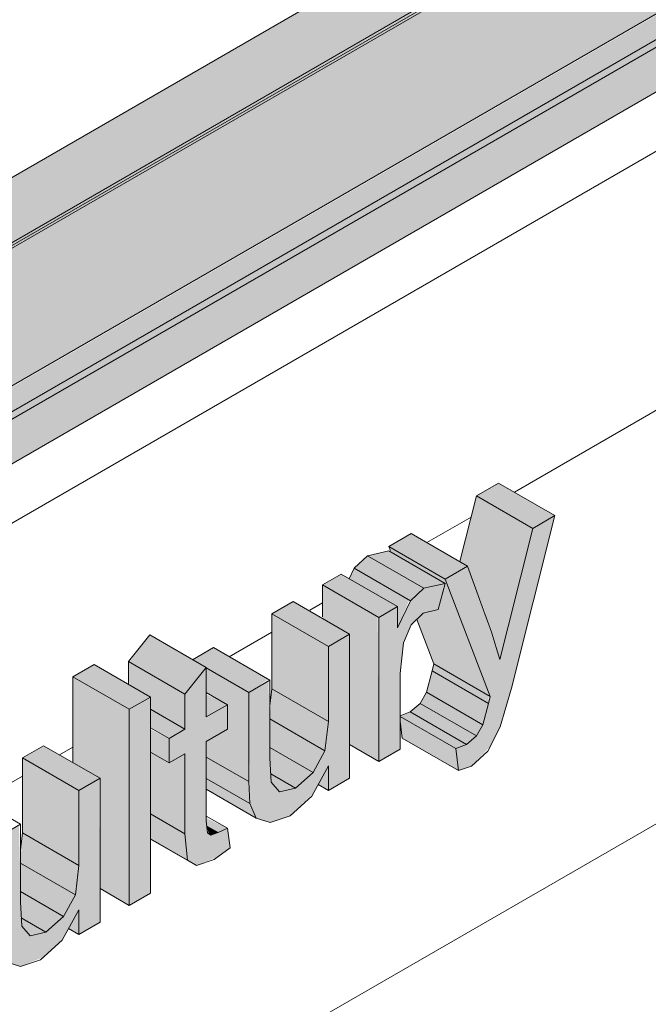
# Model space of a CAD drawing. Header units: centimetres. Extents: x -2166 to -630, y 52572 to 53714.
# Tile 16 of 31: x -1309 to -1270, y 52920 to 52981. Entities that reach past the tile are written whole.
import ezdxf

# ---------------------------------------------------------------- set-up
doc = ezdxf.new("R2010")
doc.units = ezdxf.units.CM
for name, color, linetype, lineweight in [('A-GENM', 7, 'Continuous', 5), ('A-ROOF', 7, 'Continuous', 5), ('A-ROOF-OTLN', 7, 'Continuous', 5), ('A-ROOF-PATT', 7, 'Continuous', 5), ('A-WALL-PATT', 7, 'Continuous', 5)]:
    doc.layers.add(name, color=color, linetype=linetype, lineweight=lineweight)

msp = doc.modelspace()

# ---------------------------------------------------------------- hatches: boundary and pattern name
at = {"layer": 'A-GENM', "true_color": 0x383e42}
for points in [[(-1277.106, 52949.497), (-1275.712, 52950.302), (-1279.247, 52952.343), (-1280.642, 52951.538), (-1278.501, 52950.302)], [(-1278.649, 52943.356), (-1277.106, 52949.497), (-1280.642, 52951.538), (-1281.678, 52947.415), (-1281.196, 52947.136), (-1280.069, 52944.176), (-1279.695, 52943.96)], [(-1282.6, 52946.325), (-1281.196, 52947.136), (-1284.731, 52949.178), (-1286.136, 52948.367), (-1283.937, 52947.097)], [(-1279.77, 52938.957), (-1282.6, 52946.325), (-1286.136, 52948.367), (-1285.996, 52948.004), (-1282.6, 52946.043), (-1283.045, 52944.407), (-1283.982, 52944.182), (-1284.379, 52943.793), (-1283.306, 52940.998), (-1279.874, 52939.017)], [(-1284.77, 52944.968), (-1283.937, 52945.746), (-1287.473, 52947.787), (-1288.305, 52947.009), (-1284.847, 52945.012)], [(-1283.937, 52945.746), (-1282.6, 52946.043), (-1286.136, 52948.084), (-1287.473, 52947.787), (-1284.77, 52946.226)], [(-1285.597, 52943.258), (-1284.847, 52945.012), (-1288.305, 52947.009), (-1288.627, 52946.344), (-1285.597, 52944.595), (-1285.597, 52943.922)], [(-1286.762, 52943.922), (-1285.597, 52944.595), (-1289.132, 52946.636), (-1290.298, 52945.964), (-1286.829, 52943.961)], [(-1286.762, 52934.887), (-1286.829, 52943.961), (-1290.298, 52945.964), (-1290.298, 52943.849), (-1288.594, 52942.865), (-1288.594, 52935.944), (-1286.9, 52934.967)], [(-1289.926, 52942.096), (-1288.594, 52942.865), (-1292.129, 52944.906), (-1293.461, 52944.137), (-1290.298, 52942.311)], [(-1289.926, 52937.395), (-1289.926, 52942.096), (-1293.461, 52944.137), (-1293.461, 52939.436), (-1290.141, 52937.52)], [(-1279.172, 52941.282), (-1278.649, 52943.356), (-1280.139, 52944.217), (-1279.321, 52941.767)], [(-1298.916, 52939.101), (-1297.584, 52940.774), (-1301.119, 52942.816), (-1302.412, 52941.12), (-1301.08, 52940.351)], [(-1293.582, 52931.064), (-1292.329, 52931.481), (-1290.876, 52932.872), (-1289.926, 52934.614), (-1289.926, 52933.061), (-1288.594, 52933.83), (-1288.594, 52942.865), (-1289.926, 52942.096), (-1290.012, 52936.655), (-1290.141, 52935.557), (-1290.969, 52934.118), (-1291.988, 52933.215), (-1293.052, 52933.061), (-1293.508, 52933.594), (-1293.588, 52936.241), (-1293.677, 52939.93), (-1294.92, 52939.212), (-1294.842, 52932.238), (-1294.445, 52931.334), (-1293.731, 52931.111)], [(-1294.92, 52939.212), (-1293.677, 52940.033), (-1297.124, 52942.023), (-1298.414, 52941.254), (-1296.252, 52939.981)], [(-1302.412, 52938.155), (-1301.08, 52938.924), (-1304.616, 52940.965), (-1305.947, 52940.196), (-1302.451, 52938.178)], [(-1298.916, 52936.906), (-1298.916, 52939.101), (-1302.451, 52941.143), (-1302.412, 52939.693), (-1301.08, 52938.924), (-1301.08, 52938.155), (-1299.787, 52937.409)], [(-1279.874, 52938.525), (-1279.874, 52939.017), (-1283.306, 52940.998), (-1283.41, 52940.566), (-1280.069, 52938.637)], [(-1302.412, 52925.852), (-1302.412, 52938.155), (-1305.947, 52940.196), (-1305.947, 52934.814), (-1304.243, 52933.8), (-1304.243, 52926.909), (-1303.572, 52926.522)], [(-1298.198, 52928.348), (-1296.832, 52928.918), (-1296.085, 52929.459), (-1296.252, 52930.691), (-1297.286, 52930.261), (-1297.514, 52930.419), (-1297.584, 52932.238), (-1297.584, 52936.137), (-1296.252, 52936.906), (-1296.252, 52938.443), (-1297.584, 52937.675), (-1297.597, 52940.758), (-1298.916, 52939.101), (-1298.916, 52936.906), (-1299.915, 52936.329), (-1299.915, 52934.791), (-1298.916, 52935.368), (-1298.907, 52930.261), (-1298.754, 52928.696), (-1298.378, 52928.46)], [(-1294.92, 52933.622), (-1294.92, 52939.212), (-1297.584, 52940.75), (-1297.584, 52939.212), (-1296.252, 52938.443), (-1296.252, 52936.906), (-1297.584, 52936.137), (-1297.584, 52935.16), (-1295.227, 52933.8)], [(-1280.238, 52937.182), (-1279.874, 52938.525), (-1283.41, 52940.566), (-1283.774, 52939.223), (-1280.626, 52937.406)], [(-1302.412, 52925.852), (-1301.08, 52926.621), (-1301.08, 52938.924), (-1302.412, 52938.155), (-1302.412, 52930.348)], [(-1297.584, 52937.675), (-1296.252, 52938.443), (-1297.584, 52939.101)], [(-1290.141, 52935.557), (-1289.926, 52937.395), (-1293.461, 52939.436), (-1293.588, 52937.547), (-1290.298, 52935.647)], [(-1280.626, 52936.485), (-1280.238, 52937.182), (-1283.774, 52939.223), (-1284.161, 52938.526), (-1281.258, 52936.85)], [(-1281.258, 52935.95), (-1280.626, 52936.485), (-1284.161, 52938.526), (-1284.793, 52937.992), (-1281.768, 52936.245)], [(-1299.915, 52936.329), (-1298.916, 52936.906), (-1301.08, 52938.155), (-1301.08, 52937.002), (-1300.914, 52936.906)], [(-1281.934, 52935.695), (-1281.258, 52935.95), (-1284.793, 52937.992), (-1285.43, 52937.714), (-1282.377, 52935.95)], [(-1281.768, 52934.31), (-1281.934, 52935.695), (-1285.43, 52937.714), (-1285.43, 52937.409), (-1285.303, 52936.352), (-1282.6, 52934.791)], [(-1290.876, 52934.2), (-1290.141, 52935.557), (-1293.588, 52937.547), (-1293.588, 52935.766), (-1291.988, 52934.842)], [(-1299.915, 52934.791), (-1299.915, 52936.329), (-1301.08, 52936.906), (-1301.08, 52935.464)], [(-1305.575, 52933.061), (-1304.243, 52933.83), (-1307.779, 52935.871), (-1309.111, 52935.102), (-1305.947, 52933.276)], [(-1298.916, 52930.348), (-1298.916, 52935.368), (-1299.915, 52934.791), (-1301.08, 52935.464), (-1301.08, 52931.598), (-1300.563, 52931.299)], [(-1291.988, 52933.215), (-1290.876, 52934.2), (-1293.588, 52935.766), (-1293.508, 52934.093), (-1292.981, 52933.788)], [(-1305.575, 52928.36), (-1305.575, 52933.061), (-1309.111, 52935.102), (-1309.111, 52930.401), (-1305.791, 52928.485)], [(-1294.842, 52932.238), (-1294.92, 52933.622), (-1297.584, 52935.16), (-1297.548, 52933.8), (-1294.92, 52932.283)], [(-1289.926, 52933.061), (-1289.926, 52934.614), (-1290.57, 52933.433)], [(-1292.981, 52932.977), (-1291.988, 52933.215), (-1293.535, 52934.108), (-1293.461, 52933.54), (-1293.052, 52933.061)], [(-1309.231, 52922.029), (-1307.788, 52922.617), (-1306.526, 52923.836), (-1305.575, 52925.578), (-1305.575, 52924.025), (-1304.243, 52924.794), (-1304.295, 52933.8), (-1305.575, 52933.061), (-1305.662, 52927.62), (-1305.791, 52926.522), (-1306.618, 52925.083), (-1307.638, 52924.18), (-1308.702, 52924.025), (-1309.157, 52924.559), (-1309.238, 52927.206), (-1309.327, 52930.895), (-1310.57, 52930.177), (-1310.492, 52923.202), (-1310.095, 52922.299)], [(-1294.445, 52931.334), (-1294.92, 52932.283), (-1297.584, 52933.8), (-1297.584, 52933.146), (-1294.842, 52931.563)], [(-1298.754, 52928.696), (-1298.916, 52930.348), (-1301.08, 52931.598), (-1301.08, 52930.039), (-1298.916, 52928.789)], [(-1296.832, 52930.419), (-1296.252, 52930.691), (-1297.584, 52931.334), (-1297.514, 52930.812), (-1297.286, 52930.681)], [(-1305.791, 52926.522), (-1305.575, 52928.36), (-1309.111, 52930.401), (-1309.238, 52928.512), (-1305.947, 52926.612)], [(-1297.286, 52930.261), (-1296.832, 52930.419), (-1297.553, 52930.835), (-1297.42, 52930.348)], [(-1298.198, 52928.348), (-1301.08, 52930.039), (-1301.08, 52930.012), (-1298.378, 52928.452)], [(-1306.526, 52925.165), (-1305.791, 52926.522), (-1309.238, 52928.512), (-1309.238, 52926.73), (-1307.394, 52925.666)], [(-1307.638, 52924.18), (-1306.526, 52925.165), (-1309.238, 52926.73), (-1309.157, 52925.057), (-1308.63, 52924.753)], [(-1305.575, 52924.025), (-1305.575, 52925.578), (-1306.22, 52924.398), (-1305.791, 52924.15)], [(-1308.63, 52923.942), (-1307.638, 52924.18), (-1309.184, 52925.073), (-1309.111, 52924.504), (-1308.702, 52924.025)]]:
    msp.add_hatch(color=250, dxfattribs=at).paths.add_polyline_path(points)
h = msp.add_hatch(color=250, dxfattribs=at)
h.paths.add_polyline_path([(-1281.768, 52934.31), (-1280.954, 52934.588), (-1279.77, 52935.821), (-1279.143, 52937.063), (-1278.436, 52939.478), (-1275.712, 52950.302), (-1277.106, 52949.497), (-1279.172, 52941.282), (-1280.454, 52945.086), (-1281.196, 52947.136), (-1282.6, 52946.325), (-1279.77, 52938.957), (-1280.304, 52937.063), (-1280.626, 52936.485), (-1281.258, 52935.95), (-1281.934, 52935.695)])
h.paths.add_polyline_path([(-1286.762, 52934.887), (-1285.43, 52935.695), (-1285.43, 52940.405), (-1285.215, 52942.326), (-1284.735, 52943.444), (-1283.937, 52944.193), (-1283.045, 52944.407), (-1282.6, 52946.043), (-1283.982, 52945.704), (-1284.803, 52944.898), (-1285.597, 52943.258), (-1285.597, 52944.595), (-1286.762, 52943.922), (-1286.762, 52943.258)])
at = {"layer": 'A-ROOF-OTLN', "true_color": 0x383e42}
h = msp.add_hatch(color=250, dxfattribs=at)
h.paths.add_polyline_path([(-1486.453, 52865.076), (-709.09, 53313.94), (-709.148, 53314.02), (-1486.598, 52865.159)])
h.paths.add_polyline_path([(-708.057, 53314.483), (-703.061, 53317.367), (-703.317, 53317.387), (-708.183, 53314.577)])
h.paths.add_polyline_path([(-701.25, 53318.413), (-684.571, 53328.043), (-684.716, 53328.126), (-701.413, 53318.486)])
h = msp.add_hatch(color=250, dxfattribs=at)
h.paths.add_polyline_path([(-1481.356, 52857.632), (-1480.611, 52858.005), (-1480.109, 52858.698), (-1479.927, 52859.157), (-1479.796, 52860.008), (-1479.669, 52860.063), (-1479.463, 52860.246), (-1479.463, 52860.364), (-1479.463, 52860.471), (-1465.432, 52868.572), (-1465.724, 52868.838), (-1466.182, 52869.771), (-1466.345, 52871.714), (-1466.274, 52873.466), (-1466.145, 52873.946), (-1465.501, 52874.732), (-1464.514, 52875.361), (-1463.544, 52875.73), (-1462.34, 52875.969), (-1461.34, 52876.044), (-1459.343, 52875.777), (-1458.48, 52875.497), (-1457.683, 52875.104), (-1456.973, 52874.543), (-1456.345, 52873.819), (-706.239, 53306.951), (-706.761, 53307.107), (-707.796, 53307.928), (-708.591, 53309.308), (-708.991, 53310.992), (-709.107, 53312.128), (-709.09, 53313.886), (-1486.453, 52865.076), (-1486.598, 52863.851), (-1486.441, 52862.673), (-1486.307, 52862.124), (-1485.841, 52861.008), (-1485.008, 52859.71), (-1484.413, 52859.017), (-1483.762, 52858.423), (-1482.925, 52857.906), (-1482.046, 52857.637)])
h.paths.add_polyline_path([(-1462.179, 52870.45), (-1458.67, 52872.476), (-1461.345, 52873.656), (-1461.635, 52873.719), (-1462.587, 52874.116), (-1463.215, 52874.174), (-1463.745, 52874.341), (-1464.739, 52874.12), (-1465.501, 52873.327), (-1465.902, 52872.33), (-1465.262, 52871.592), (-1464.514, 52871.099), (-1463.326, 52870.658), (-1462.587, 52870.481)])
h.paths.add_polyline_path([(-699.261, 53310.921), (-681.614, 53321.226), (-681.88, 53321.39), (-683.049, 53322.582), (-683.59, 53323.342), (-684.004, 53324.052), (-684.571, 53325.692), (-684.688, 53326.196), (-684.688, 53327.423), (-684.688, 53327.975), (-701.153, 53318.37), (-700.554, 53318.052), (-699.835, 53317.45), (-699.408, 53316.784), (-699.261, 53316.139), (-699.261, 53311.356)])
h.paths.add_polyline_path([(-704.261, 53313.368), (-702.322, 53313.629), (-703.018, 53314.923), (-703.269, 53315.491), (-703.34, 53316.462), (-703.061, 53317.367), (-708.057, 53314.483), (-707.432, 53314.081), (-706.239, 53313.639), (-704.794, 53313.409), (-704.747, 53313.405)])
msp.add_hatch(color=250, dxfattribs=at).paths.add_polyline_path([(-1478.988, 52859.14), (-676.979, 53322.288), (-677.028, 53322.747), (-677.327, 53323.184), (-677.7, 53323.342), (-678.238, 53323.058), (-1479.463, 52860.364), (-1479.09, 52860.092), (-1478.861, 52859.615), (-1478.91, 52859.213)])
h = msp.add_hatch(color=250, dxfattribs=at)
h.paths.add_polyline_path([(-1480.611, 52857.73), (-1461.959, 52868.498), (-1460.696, 52869.701), (-1478.86, 52859.334), (-1478.91, 52859.41), (-1479.281, 52859.31), (-1479.244, 52859.387), (-1478.861, 52859.615), (-1479.12, 52860.123), (-1479.293, 52860.175), (-1479.69, 52859.946), (-1479.82, 52858.956), (-1480.293, 52858.065), (-1480.443, 52857.906)])
h.paths.add_polyline_path([(-1458.606, 52870.908), (-1457.683, 52871.4), (-1458.245, 52871.117)])
h.paths.add_polyline_path([(-1456.345, 52871.74), (-678.575, 53320.858), (-678.227, 53321.226), (-678.099, 53321.534), (-1456.43, 52872.164), (-1456.345, 52871.906)])
at = {"layer": 'A-ROOF-PATT'}
h = msp.add_hatch(dxfattribs=at)
h.set_pattern_fill('FP_4', color=256, style=0, pattern_type=2)
h.set_pattern_definition([(90, (-9532.95, 51332.19), (-112.25, 22.813), [])])
h.paths.add_polyline_path([(-1486.761, 52869.336), (-691.95, 53328.22), (-985.259, 53693.102), (-1780.07, 53234.218), (-1489.572, 52872.834)])
h.paths.add_polyline_path([(-1449.628, 52922.917), (-1449.672, 52923.03), (-1449.777, 52923.008), (-1450.236, 52923.104), (-1449.777, 52923.488), (-1452.157, 52926.936), (-1452.124, 52927.185), (-1447.76, 52933.197), (-1446.959, 52933.8), (-1434.928, 52940.746), (-1440.157, 52947.251), (-1439.945, 52947.374), (-1429.777, 52951.604), (-1429.252, 52951.395), (-1429.074, 52951.498), (-1425.918, 52947.421), (-1426.032, 52947.268), (-1425.918, 52946.714), (-1425.806, 52946.695), (-1426.613, 52945.547), (-1350.075, 52989.736), (-1355.304, 52996.241), (-1355.092, 52996.364), (-1344.924, 53000.594), (-1344.399, 53000.385), (-1344.221, 53000.488), (-1341.066, 52996.411), (-1341.179, 52996.258), (-1341.066, 52995.704), (-1340.953, 52995.685), (-1341.55, 52994.658), (-1293.506, 53022.396), (-1298.735, 53028.901), (-1298.523, 53029.024), (-1288.355, 53033.254), (-1287.83, 53033.045), (-1287.653, 53033.148), (-1284.497, 53029.071), (-1284.61, 53028.917), (-1284.497, 53028.364), (-1284.385, 53028.344), (-1285.192, 53027.197), (-1208.654, 53071.386), (-1213.883, 53077.891), (-1213.67, 53078.013), (-1203.502, 53082.244), (-1202.977, 53082.035), (-1202.8, 53082.137), (-1199.644, 53078.061), (-1199.758, 53077.907), (-1199.644, 53077.354), (-1199.532, 53077.334), (-1200.339, 53076.186), (-1152.085, 53104.046), (-1157.314, 53110.551), (-1157.102, 53110.673), (-1146.934, 53114.903), (-1146.409, 53114.695), (-1146.231, 53114.797), (-1143.076, 53110.721), (-1143.189, 53110.567), (-1143.076, 53110.014), (-1142.963, 53109.994), (-1143.77, 53108.846), (-1067.232, 53153.035), (-1072.461, 53159.541), (-1072.249, 53159.663), (-1062.081, 53163.893), (-1061.556, 53163.684), (-1061.378, 53163.787), (-1058.223, 53159.71), (-1058.336, 53159.557), (-1058.223, 53159.003), (-1058.111, 53158.984), (-1058.917, 53157.836), (-1010.664, 53185.695), (-1015.893, 53192.2), (-1015.681, 53192.323), (-1005.513, 53196.553), (-1004.987, 53196.344), (-1004.81, 53196.447), (-1001.654, 53192.37), (-1001.768, 53192.217), (-1001.654, 53191.663), (-1001.542, 53191.644), (-1002.349, 53190.496), (-925.811, 53234.685), (-931.04, 53241.19), (-930.828, 53241.313), (-920.66, 53245.543), (-920.135, 53245.334), (-919.957, 53245.437), (-916.802, 53241.36), (-916.915, 53241.207), (-916.802, 53240.653), (-916.689, 53240.633), (-917.496, 53239.486), (-881.966, 53259.871), (-881.966, 53259.999), (-869.208, 53267.365), (-874.437, 53273.87), (-874.225, 53273.992), (-864.057, 53278.223), (-863.532, 53278.014), (-863.354, 53278.116), (-860.199, 53274.04), (-860.312, 53273.886), (-860.199, 53273.333), (-860.086, 53273.313), (-860.893, 53272.165), (-784.355, 53316.355), (-789.584, 53322.86), (-789.372, 53322.982), (-779.204, 53327.212), (-778.679, 53327.004), (-778.501, 53327.106), (-775.346, 53323.029), (-775.459, 53322.876), (-775.346, 53322.322), (-775.234, 53322.303), (-776.04, 53321.155), (-740.51, 53341.541), (-740.469, 53341.501), (-738.145, 53338.871), (-737.521, 53339.157), (-737.452, 53338.328), (-737.798, 53338.112), (-744.408, 53334.296), (-742.404, 53331.366), (-742.548, 53331.15), (-883.829, 53249.688), (-883.943, 53249.516), (-1449.584, 52922.942)])
h.paths.add_polyline_path([(-1432.238, 52942.299), (-1431.711, 52942.73), (-1431.737, 52943.295), (-1432.027, 52944), (-1432.512, 52944.578), (-1433.06, 52944.873), (-1433.526, 52944.807), (-1433.753, 52944.414), (-1433.572, 52944.519), (-1433.553, 52943.874), (-1433.176, 52943.046), (-1432.715, 52942.547), (-1432.359, 52942.346)])
h.paths.add_polyline_path([(-1430.423, 52944.676), (-1430.048, 52944.923), (-1429.924, 52945.469), (-1430.084, 52946.168), (-1430.564, 52946.912), (-1431.134, 52947.328), (-1431.581, 52947.389), (-1431.92, 52947.155), (-1431.92, 52946.968), (-1431.816, 52946.912), (-1431.786, 52946.39), (-1431.408, 52945.562), (-1430.948, 52945.063), (-1430.559, 52944.756), (-1430.462, 52944.678)])
h.paths.add_polyline_path([(-1428.654, 52947.188), (-1428.279, 52947.435), (-1428.155, 52947.981), (-1428.315, 52948.68), (-1428.717, 52949.344), (-1429.286, 52949.81), (-1429.812, 52949.901), (-1430.151, 52949.667), (-1430.151, 52949.48), (-1430.047, 52949.424), (-1430.018, 52948.902), (-1429.64, 52948.074), (-1429.179, 52947.575), (-1428.865, 52947.225), (-1428.694, 52947.19)])
h.paths.add_polyline_path([(-1347.386, 52991.289), (-1346.865, 52991.64), (-1346.884, 52992.285), (-1347.209, 52993.039), (-1347.659, 52993.568), (-1348.208, 52993.863), (-1348.673, 52993.797), (-1348.9, 52993.404), (-1348.719, 52993.508), (-1348.673, 52992.779), (-1348.323, 52992.036), (-1347.862, 52991.537), (-1347.506, 52991.335)])
h.paths.add_polyline_path([(-1345.57, 52993.666), (-1345.195, 52993.913), (-1345.071, 52994.459), (-1345.282, 52995.258), (-1345.712, 52995.902), (-1346.281, 52996.318), (-1346.728, 52996.379), (-1347.067, 52996.145), (-1347.067, 52995.958), (-1346.963, 52995.902), (-1346.934, 52995.38), (-1346.556, 52994.552), (-1346.095, 52994.053), (-1345.706, 52993.746), (-1345.61, 52993.668)])
h.paths.add_polyline_path([(-1343.801, 52996.178), (-1343.426, 52996.425), (-1343.302, 52996.971), (-1343.463, 52997.67), (-1343.864, 52998.334), (-1344.433, 52998.799), (-1344.959, 52998.891), (-1345.299, 52998.657), (-1345.299, 52998.47), (-1345.194, 52998.414), (-1345.165, 52997.892), (-1344.794, 52997.074), (-1344.326, 52996.565), (-1344.012, 52996.214), (-1343.841, 52996.18)])
h.paths.add_polyline_path([(-1290.817, 53023.949), (-1290.289, 53024.38), (-1290.315, 53024.944), (-1290.641, 53025.699), (-1291.09, 53026.228), (-1291.639, 53026.523), (-1292.105, 53026.456), (-1292.331, 53026.064), (-1292.151, 53026.168), (-1292.105, 53025.439), (-1291.754, 53024.696), (-1291.293, 53024.197), (-1290.938, 53023.995)])
h.paths.add_polyline_path([(-1289.001, 53026.326), (-1288.626, 53026.573), (-1288.503, 53027.119), (-1288.713, 53027.917), (-1289.143, 53028.562), (-1289.713, 53028.978), (-1290.159, 53029.039), (-1290.499, 53028.805), (-1290.499, 53028.618), (-1290.395, 53028.562), (-1290.365, 53028.04), (-1289.987, 53027.212), (-1289.526, 53026.713), (-1289.138, 53026.405), (-1289.041, 53026.328)])
h.paths.add_polyline_path([(-1287.232, 53028.838), (-1286.858, 53029.085), (-1286.734, 53029.631), (-1286.9, 53030.342), (-1287.295, 53030.994), (-1287.865, 53031.459), (-1288.39, 53031.551), (-1288.73, 53031.317), (-1288.73, 53031.13), (-1288.626, 53031.074), (-1288.596, 53030.552), (-1288.218, 53029.724), (-1287.758, 53029.225), (-1287.444, 53028.874), (-1287.272, 53028.84)])
h.paths.add_polyline_path([(-1205.964, 53072.938), (-1205.437, 53073.37), (-1205.462, 53073.934), (-1205.788, 53074.689), (-1206.238, 53075.218), (-1206.786, 53075.513), (-1207.252, 53075.446), (-1207.479, 53075.054), (-1207.298, 53075.158), (-1207.252, 53074.429), (-1206.901, 53073.686), (-1206.441, 53073.186), (-1206.085, 53072.985)])
h.paths.add_polyline_path([(-1204.148, 53075.315), (-1203.774, 53075.562), (-1203.65, 53076.109), (-1203.81, 53076.807), (-1204.215, 53077.476), (-1204.86, 53077.967), (-1205.306, 53078.029), (-1205.646, 53077.795), (-1205.646, 53077.608), (-1205.542, 53077.552), (-1205.512, 53077.03), (-1205.134, 53076.202), (-1204.674, 53075.702), (-1204.285, 53075.395), (-1204.188, 53075.318)])
h.paths.add_polyline_path([(-1202.38, 53077.827), (-1202.005, 53078.074), (-1201.881, 53078.621), (-1202.041, 53079.319), (-1202.442, 53079.984), (-1203.012, 53080.449), (-1203.538, 53080.541), (-1203.877, 53080.307), (-1203.877, 53080.12), (-1203.773, 53080.064), (-1203.743, 53079.542), (-1203.365, 53078.714), (-1202.905, 53078.214), (-1202.591, 53077.864), (-1202.42, 53077.83)])
h.paths.add_polyline_path([(-1149.396, 53105.598), (-1148.868, 53106.029), (-1148.894, 53106.594), (-1149.219, 53107.349), (-1149.669, 53107.878), (-1150.274, 53108.176), (-1150.684, 53108.106), (-1150.91, 53107.714), (-1150.73, 53107.818), (-1150.684, 53107.089), (-1150.333, 53106.345), (-1149.872, 53105.846), (-1149.517, 53105.645)])
h.paths.add_polyline_path([(-1147.58, 53107.975), (-1147.205, 53108.222), (-1147.081, 53108.768), (-1147.292, 53109.567), (-1147.722, 53110.211), (-1148.291, 53110.627), (-1148.738, 53110.689), (-1149.077, 53110.455), (-1149.077, 53110.268), (-1148.973, 53110.211), (-1148.944, 53109.69), (-1148.566, 53108.861), (-1148.105, 53108.362), (-1147.716, 53108.055), (-1147.62, 53107.977)])
h.paths.add_polyline_path([(-1145.811, 53110.487), (-1145.436, 53110.734), (-1145.312, 53111.28), (-1145.473, 53111.979), (-1145.874, 53112.644), (-1146.443, 53113.109), (-1146.969, 53113.201), (-1147.309, 53112.967), (-1147.309, 53112.78), (-1147.205, 53112.723), (-1147.175, 53112.202), (-1146.797, 53111.373), (-1146.336, 53110.874), (-1146.022, 53110.524), (-1145.851, 53110.489)])
h.paths.add_polyline_path([(-1064.543, 53154.588), (-1064.022, 53154.939), (-1064.041, 53155.584), (-1064.367, 53156.338), (-1064.816, 53156.867), (-1065.365, 53157.162), (-1065.831, 53157.096), (-1066.057, 53156.704), (-1065.877, 53156.808), (-1065.831, 53156.079), (-1065.48, 53155.335), (-1065.019, 53154.836), (-1064.664, 53154.635)])
h.paths.add_polyline_path([(-1062.727, 53156.965), (-1062.352, 53157.212), (-1062.228, 53157.758), (-1062.439, 53158.557), (-1062.869, 53159.201), (-1063.439, 53159.617), (-1063.885, 53159.678), (-1064.225, 53159.445), (-1064.225, 53159.257), (-1064.12, 53159.201), (-1064.091, 53158.679), (-1063.713, 53157.851), (-1063.238, 53157.342), (-1062.864, 53157.045), (-1062.767, 53156.967)])
h.paths.add_polyline_path([(-1060.958, 53159.477), (-1060.584, 53159.724), (-1060.46, 53160.27), (-1060.62, 53160.969), (-1061.021, 53161.633), (-1061.591, 53162.099), (-1062.116, 53162.19), (-1062.456, 53161.957), (-1062.456, 53161.769), (-1062.352, 53161.713), (-1062.322, 53161.191), (-1061.951, 53160.373), (-1061.467, 53159.853), (-1061.17, 53159.514), (-1060.998, 53159.479)])
h.paths.add_polyline_path([(-1007.974, 53187.248), (-1007.447, 53187.679), (-1007.472, 53188.244), (-1007.763, 53188.949), (-1008.248, 53189.527), (-1008.796, 53189.822), (-1009.262, 53189.756), (-1009.489, 53189.363), (-1009.308, 53189.468), (-1009.262, 53188.738), (-1008.911, 53187.995), (-1008.451, 53187.496), (-1008.095, 53187.295)])
h.paths.add_polyline_path([(-1006.159, 53189.625), (-1005.784, 53189.872), (-1005.66, 53190.418), (-1005.82, 53191.117), (-1006.226, 53191.786), (-1006.87, 53192.277), (-1007.317, 53192.338), (-1007.656, 53192.104), (-1007.656, 53191.917), (-1007.552, 53191.861), (-1007.495, 53191.254), (-1007.144, 53190.511), (-1006.684, 53190.012), (-1006.295, 53189.705), (-1006.198, 53189.627)])
h.paths.add_polyline_path([(-1004.39, 53192.137), (-1004.015, 53192.384), (-1003.891, 53192.93), (-1004.051, 53193.629), (-1004.453, 53194.293), (-1005.022, 53194.758), (-1005.548, 53194.85), (-1005.887, 53194.616), (-1005.887, 53194.429), (-1005.783, 53194.373), (-1005.754, 53193.851), (-1005.383, 53193.033), (-1004.915, 53192.524), (-1004.601, 53192.174), (-1004.43, 53192.139)])
h.paths.add_polyline_path([(-923.121, 53236.238), (-922.594, 53236.669), (-922.62, 53237.234), (-922.945, 53237.988), (-923.395, 53238.517), (-923.944, 53238.812), (-924.409, 53238.746), (-924.636, 53238.353), (-924.455, 53238.457), (-924.409, 53237.728), (-924.059, 53236.985), (-923.598, 53236.486), (-923.242, 53236.284)])
h.paths.add_polyline_path([(-921.306, 53238.615), (-920.931, 53238.862), (-920.807, 53239.408), (-921.018, 53240.206), (-921.448, 53240.851), (-922.017, 53241.267), (-922.464, 53241.328), (-922.803, 53241.094), (-922.803, 53240.907), (-922.699, 53240.851), (-922.67, 53240.329), (-922.292, 53239.501), (-921.831, 53239.002), (-921.442, 53238.695), (-921.346, 53238.617)])
h.paths.add_polyline_path([(-919.537, 53241.127), (-919.162, 53241.374), (-919.038, 53241.92), (-919.198, 53242.619), (-919.6, 53243.283), (-920.169, 53243.748), (-920.695, 53243.84), (-921.035, 53243.606), (-921.035, 53243.419), (-920.93, 53243.363), (-920.901, 53242.841), (-920.523, 53242.013), (-920.062, 53241.514), (-919.748, 53241.163), (-919.577, 53241.129)])
h.paths.add_polyline_path([(-866.519, 53268.917), (-865.998, 53269.269), (-866.017, 53269.913), (-866.342, 53270.668), (-866.792, 53271.197), (-867.341, 53271.492), (-867.807, 53271.425), (-868.033, 53271.033), (-867.853, 53271.137), (-867.807, 53270.408), (-867.456, 53269.665), (-866.995, 53269.165), (-866.64, 53268.964)])
h.paths.add_polyline_path([(-864.703, 53271.294), (-864.328, 53271.541), (-864.204, 53272.088), (-864.415, 53272.886), (-864.845, 53273.531), (-865.414, 53273.946), (-865.861, 53274.008), (-866.2, 53273.774), (-866.2, 53273.587), (-866.096, 53273.531), (-866.067, 53273.009), (-865.689, 53272.18), (-865.228, 53271.681), (-864.839, 53271.374), (-864.743, 53271.296)])
h.paths.add_polyline_path([(-862.934, 53273.806), (-862.559, 53274.053), (-862.435, 53274.6), (-862.596, 53275.298), (-862.997, 53275.963), (-863.566, 53276.428), (-864.092, 53276.52), (-864.432, 53276.286), (-864.432, 53276.099), (-864.328, 53276.043), (-864.298, 53275.521), (-863.927, 53274.703), (-863.459, 53274.193), (-863.145, 53273.843), (-862.974, 53273.809)])
h.paths.add_polyline_path([(-781.666, 53317.907), (-781.145, 53318.259), (-781.164, 53318.903), (-781.455, 53319.609), (-781.939, 53320.186), (-782.488, 53320.482), (-782.954, 53320.415), (-783.18, 53320.023), (-783, 53320.127), (-782.981, 53319.482), (-782.603, 53318.654), (-782.142, 53318.155), (-781.787, 53317.954)])
h.paths.add_polyline_path([(-779.85, 53320.284), (-779.475, 53320.531), (-779.351, 53321.077), (-779.512, 53321.776), (-779.917, 53322.445), (-780.562, 53322.936), (-781.008, 53322.998), (-781.348, 53322.764), (-781.348, 53322.576), (-781.233, 53322.643), (-781.214, 53321.998), (-780.836, 53321.17), (-780.375, 53320.671), (-779.987, 53320.364), (-779.89, 53320.286)])
h.paths.add_polyline_path([(-778.081, 53322.796), (-777.707, 53323.043), (-777.583, 53323.589), (-777.743, 53324.288), (-778.19, 53324.999), (-778.714, 53325.418), (-779.239, 53325.51), (-779.579, 53325.276), (-779.579, 53325.088), (-779.475, 53325.032), (-779.445, 53324.51), (-779.067, 53323.682), (-778.606, 53323.183), (-778.293, 53322.833), (-778.121, 53322.798)])
at = {"layer": 'A-ROOF-PATT', "true_color": 0xc7ae96}
h = msp.add_hatch(color=253, dxfattribs=at)
h.paths.add_polyline_path([(-1486.761, 52851.373), (-1466.345, 52863.242), (-1466.345, 52865.966), (-1481.269, 52857.457), (-1482.107, 52857.477), (-1483.227, 52857.935), (-1484.085, 52858.554), (-1485.008, 52859.527), (-1485.597, 52860.369), (-1486.158, 52861.454), (-1486.598, 52862.811), (-1486.699, 52863.231), (-1486.755, 52864.264), (-1486.57, 52865.175), (-709.151, 53314.098), (-709.151, 53314.206), (-1486.761, 52865.159), (-1486.761, 52852.512)])
h.paths.add_polyline_path([(-1456.345, 52868.934), (-709.151, 53300.326), (-709.151, 53303.132), (-1456.345, 52871.74)])
h.paths.add_polyline_path([(-699.261, 53306.036), (-684.878, 53314.34), (-684.878, 53317.146), (-699.261, 53308.842)])
h.paths.add_polyline_path([(-708.183, 53314.577), (-703.605, 53317.221), (-703.605, 53317.409), (-708.324, 53314.684)])
h.paths.add_polyline_path([(-701.413, 53318.486), (-684.878, 53328.126), (-684.878, 53328.22), (-701.535, 53318.539)])
h = msp.add_hatch(color=253, dxfattribs=at)
h.paths.add_polyline_path([(-1486.761, 52865.253), (-709.151, 53314.206), (-709.261, 53314.838), (-709.182, 53316.484), (-709.061, 53316.928), (-708.417, 53317.713), (-707.655, 53318.243), (-706.239, 53318.764), (-705.503, 53318.932), (-704.256, 53319.026), (-702.259, 53318.759), (-701.473, 53318.639), (-684.878, 53328.22), (-692.112, 53328.126), (-1486.761, 52869.336), (-1486.761, 52867.295)])
h.paths.add_polyline_path([(-708.324, 53314.684), (-703.605, 53317.409), (-704.261, 53317.458), (-705.503, 53317.364), (-707.181, 53316.857), (-707.655, 53316.647), (-708.591, 53315.831), (-708.876, 53315.392), (-708.341, 53314.696)])
at = {"layer": 'A-ROOF-PATT'}
h = msp.add_hatch(dxfattribs=at)
h.set_pattern_fill('FP_6', color=256, style=0, pattern_type=2)
h.set_pattern_definition([(30, (-7826.363, 54958.11), (-8e-05, 25.924136), [])])
h.paths.add_polyline_path([(-1486.761, 52847.651), (-1466.345, 52859.438), (-1466.345, 52863.16), (-1486.761, 52851.373)])
h.paths.add_polyline_path([(-1456.345, 52865.212), (-709.261, 53296.541), (-709.261, 53300.263), (-1456.345, 52868.934), (-1456.345, 52867.753)])
h.paths.add_polyline_path([(-699.261, 53302.315), (-691.95, 53306.536), (-691.95, 53310.257), (-699.261, 53306.036)])
at = {"layer": 'A-WALL-PATT'}
h = msp.add_hatch(dxfattribs=at)
h.set_pattern_fill('FP_1', color=256, style=0, pattern_type=2)
h.set_pattern_definition([(30, (-7843.79, 54968.172), (-8e-05, 25.924136), [])])
h.paths.add_polyline_path([(-1504.164, 52639.092), (-1487.062, 52648.966), (-1487.062, 52829.719), (-1486.892, 52830.735), (-1486.219, 52831.743), (-1485.008, 52832.596), (-1466.345, 52843.445), (-1466.345, 52859.438), (-1486.761, 52847.651), (-1492.343, 52854.596), (-1493.517, 52855.274), (-1504.164, 52868.519), (-1504.164, 52649.291)])
h.paths.add_polyline_path([(-1477.062, 52654.739), (-1259.612, 52780.284), (-1259.612, 52978.796), (-1456.345, 52865.212), (-1456.345, 52839.289), (-1456.545, 52838.222), (-1457.188, 52837.265), (-1457.95, 52836.671), (-1477.062, 52825.57), (-1477.062, 52659.452)])
h.paths.add_polyline_path([(-1439.353, 52846.789), (-1442.889, 52848.83), (-1445.794, 52859.456), (-1444.421, 52860.249), (-1440.885, 52858.207), (-1440.745, 52857.616), (-1439.546, 52863.063), (-1437.566, 52864.206), (-1434.031, 52862.165), (-1433.759, 52861.247), (-1432.684, 52867.025), (-1431.31, 52867.818), (-1430.145, 52867.145), (-1430.145, 52868.491), (-1428.813, 52869.26), (-1425.559, 52867.381), (-1425.096, 52868.016), (-1423.526, 52869.22), (-1422.156, 52869.714), (-1421, 52869.442), (-1418.657, 52868.09), (-1418.657, 52871.855), (-1417.325, 52872.624), (-1415.568, 52871.61), (-1415.536, 52871.783), (-1418.657, 52873.585), (-1418.657, 52875.123), (-1417.325, 52875.892), (-1414.316, 52874.155), (-1413.79, 52874.691), (-1412.578, 52875.521), (-1411.155, 52876.077), (-1409.864, 52875.704), (-1407.836, 52874.533), (-1407.836, 52881.371), (-1406.504, 52882.14), (-1403.597, 52880.462), (-1403.518, 52880.596), (-1401.676, 52881.659), (-1400.344, 52880.89), (-1400.344, 52882.428), (-1399.012, 52883.197), (-1397.066, 52882.117), (-1397.018, 52882.238), (-1400.344, 52884.158), (-1400.344, 52885.696), (-1399.012, 52886.465), (-1395.758, 52884.587), (-1395.295, 52885.222), (-1393.802, 52886.398), (-1392.355, 52886.92), (-1391.199, 52886.648), (-1387.664, 52884.607), (-1386.906, 52883.537), (-1386.695, 52881.228), (-1387.985, 52880.435), (-1386.695, 52879.69), (-1387.165, 52878.282), (-1388.185, 52876.703), (-1389.37, 52875.569), (-1390.191, 52874.98), (-1391.88, 52874.406), (-1392.956, 52874.602), (-1395.477, 52876.057), (-1395.477, 52872.121), (-1396.809, 52871.352), (-1399.982, 52873.077), (-1397.974, 52870.679), (-1399.529, 52869.781), (-1402.87, 52871.59), (-1402.968, 52871.424), (-1403.071, 52867.736), (-1404.3, 52867.026), (-1406.011, 52867.955), (-1406.292, 52867.026), (-1407.573, 52865.259), (-1408.949, 52864.15), (-1410.343, 52863.556), (-1411.272, 52863.536), (-1413.79, 52864.99), (-1413.884, 52859.598), (-1414.167, 52858.527), (-1414.804, 52857.522), (-1415.907, 52856.699), (-1416.8, 52856.344), (-1419.721, 52857.969), (-1420.335, 52857.643), (-1421.681, 52857.2), (-1422.757, 52857.396), (-1425.277, 52858.852), (-1425.277, 52854.915), (-1426.609, 52854.146), (-1429.809, 52855.994), (-1430.683, 52851.794), (-1432.106, 52850.973), (-1435.641, 52853.014), (-1436.195, 52854.752), (-1437.745, 52847.717), (-1439.2, 52846.877)])
h.paths.add_polyline_path([(-1390.183, 52860.238), (-1393.718, 52862.28), (-1396.099, 52869.941), (-1394.715, 52870.74), (-1392.152, 52869.26), (-1391.557, 52872.563), (-1389.97, 52873.479), (-1387.554, 52872.084), (-1386.833, 52875.29), (-1385.444, 52876.092), (-1381.908, 52874.051), (-1384.307, 52863.631), (-1385.917, 52862.701), (-1388.08, 52863.951), (-1388.555, 52861.178), (-1389.829, 52860.443)])
h.paths.add_polyline_path([(-1426.881, 52864.876), (-1426.819, 52865.033), (-1427.81, 52865.605), (-1427.775, 52865.392), (-1426.942, 52864.912)])
h.paths.add_polyline_path([(-1413.387, 52867.467), (-1412.451, 52867.753), (-1412.125, 52868.175), (-1413.79, 52869.072), (-1413.79, 52867.699)])
h.paths.add_polyline_path([(-1376.664, 52868.044), (-1380.199, 52870.085), (-1380.249, 52882.518), (-1383.784, 52884.559), (-1384.469, 52885.514), (-1384.888, 52886.861), (-1385.027, 52888.481), (-1384.87, 52890.366), (-1384.397, 52892.188), (-1383.633, 52893.884), (-1382.603, 52895.391), (-1381.382, 52896.651), (-1380.043, 52897.609), (-1378.583, 52898.213), (-1377.376, 52898.191), (-1373.779, 52896.172), (-1373.506, 52896.86), (-1372.32, 52898.486), (-1370.827, 52899.662), (-1369.38, 52900.184), (-1368.224, 52899.912), (-1365.882, 52898.56), (-1365.882, 52902.325), (-1364.55, 52903.094), (-1363.983, 52902.767), (-1363.531, 52903.511), (-1362.044, 52904.71), (-1360.883, 52905.11), (-1359.748, 52904.677), (-1357.558, 52903.412), (-1357.558, 52904.44), (-1358.556, 52905.11), (-1358.556, 52906.554), (-1357.558, 52907.131), (-1357.558, 52909.327), (-1356.226, 52911), (-1353.541, 52909.45), (-1352.397, 52910.111), (-1351.891, 52909.819), (-1351.569, 52910.483), (-1350.737, 52911.261), (-1349.4, 52911.559), (-1348.567, 52911.078), (-1348.567, 52912.322), (-1347.236, 52913.091), (-1343.7, 52911.049), (-1343.599, 52910.28), (-1343.573, 52911.049), (-1343.573, 52915.205), (-1342.241, 52915.974), (-1340.41, 52914.99), (-1340.41, 52917.031), (-1339.078, 52917.8), (-1338.479, 52917.455), (-1338.162, 52918.06), (-1336.859, 52919.274), (-1335.915, 52919.581), (-1335.524, 52919.574), (-1334.599, 52919.04), (-1333.752, 52920.621), (-1332.379, 52921.849), (-1331.42, 52922.214), (-1330.698, 52922.088), (-1327.085, 52919.932), (-1326.705, 52919.366), (-1326.552, 52917.891), (-1326.552, 52911.914), (-1327.884, 52911.145), (-1331.047, 52912.972), (-1331.047, 52909.319), (-1332.379, 52908.55), (-1335.542, 52910.376), (-1335.542, 52906.724), (-1336.874, 52905.955), (-1338.705, 52907.012), (-1338.705, 52904.898), (-1340.037, 52904.129), (-1340.682, 52904.501), (-1341.08, 52903.77), (-1342.574, 52902.504), (-1343.693, 52902.132), (-1344.954, 52902.631), (-1348.093, 52904.444), (-1348.503, 52905.585), (-1348.695, 52903.317), (-1348.725, 52899.113), (-1349.899, 52898.344), (-1348.015, 52897.256), (-1347.696, 52897.637), (-1347.049, 52898.315), (-1346.107, 52898.996), (-1344.974, 52899.457), (-1344.081, 52899.414), (-1341.446, 52897.906), (-1342.574, 52900.843), (-1341.169, 52901.654), (-1338.116, 52899.891), (-1337.08, 52904.015), (-1335.686, 52904.82), (-1332.15, 52902.779), (-1335.581, 52889.54), (-1336.354, 52888.009), (-1337.392, 52887.065), (-1338.206, 52886.787), (-1341.342, 52888.5), (-1341.734, 52888.172), (-1342.597, 52887.529), (-1343.97, 52887.03), (-1345.11, 52887.316), (-1347.696, 52888.808), (-1347.696, 52884.768), (-1349.027, 52883.999), (-1350.859, 52885.057), (-1350.859, 52882.942), (-1352.191, 52882.173), (-1355.726, 52884.214), (-1355.726, 52886.112), (-1355.853, 52884.852), (-1355.853, 52880.059), (-1357.185, 52879.29), (-1359.104, 52880.277), (-1359.948, 52878.476), (-1360.721, 52877.432), (-1361.264, 52876.87), (-1362.044, 52876.304), (-1363.167, 52876.039), (-1364.011, 52876.449), (-1364.011, 52871.888), (-1365.343, 52871.119), (-1368.367, 52872.834), (-1368.673, 52872.657), (-1370.005, 52873.426), (-1370.005, 52871.888), (-1375.707, 52868.596)])
h.paths.add_polyline_path([(-1407.836, 52871.019), (-1407.836, 52871.951), (-1408.266, 52872.2), (-1409.24, 52871.829), (-1407.964, 52871.093)])
h.paths.add_polyline_path([(-1400.344, 52873.51), (-1400.344, 52875.878), (-1401.163, 52874.488)])
h.paths.add_polyline_path([(-1375.332, 52874.433), (-1373.54, 52875.467), (-1372.208, 52874.699), (-1372.208, 52883.734), (-1370.876, 52884.503), (-1368.878, 52883.423), (-1368.878, 52883.542), (-1372.208, 52885.464), (-1372.169, 52887.025), (-1370.876, 52887.771), (-1368.046, 52886.137), (-1367.547, 52886.425), (-1366.953, 52886.082), (-1366.626, 52886.724), (-1365.343, 52887.883), (-1364.482, 52888.238), (-1363.678, 52888.238), (-1360.721, 52886.554), (-1360.721, 52890.366), (-1359.389, 52891.135), (-1358.822, 52890.808), (-1358.37, 52891.552), (-1356.98, 52892.718), (-1355.722, 52893.151), (-1354.587, 52892.718), (-1352.563, 52891.55), (-1352.563, 52895.076), (-1351.231, 52895.845), (-1349.222, 52894.765), (-1349.2, 52894.864), (-1352.62, 52896.771), (-1353.304, 52896.532), (-1356.02, 52898.06), (-1356.02, 52894.901), (-1357.352, 52894.132), (-1360.887, 52896.173), (-1360.887, 52898.071), (-1361.014, 52896.812), (-1361.014, 52892.018), (-1362.346, 52891.249), (-1363.976, 52892.189), (-1364.365, 52891.249), (-1365.026, 52890.171), (-1365.955, 52889.149), (-1367.216, 52888.245), (-1368.905, 52887.67), (-1369.981, 52887.866), (-1372.275, 52889.182), (-1372.993, 52887.002), (-1373.932, 52885.319), (-1375.015, 52884.009), (-1376.664, 52882.807), (-1377.536, 52882.388), (-1375.332, 52881.116), (-1375.332, 52875.467)])
h.paths.add_polyline_path([(-1380.103, 52886.442), (-1379.068, 52887.229), (-1378.167, 52888.306), (-1377.467, 52889.657), (-1377.036, 52891.223), (-1375.704, 52891.596), (-1374.107, 52890.693), (-1374.283, 52890.928), (-1374.489, 52893.156), (-1374.539, 52893.689), (-1375.708, 52894.364), (-1376.56, 52894), (-1377.721, 52893.156), (-1378.822, 52891.843), (-1379.357, 52890.957), (-1379.821, 52889.693), (-1380.159, 52887.199)])
h.paths.add_polyline_path([(-1339.875, 52892.941), (-1339.744, 52893.475), (-1340.405, 52895.196), (-1340.87, 52894.861), (-1342.039, 52895.536), (-1342.574, 52895.412), (-1343.513, 52894.606), (-1343.513, 52894.429), (-1342.907, 52894.691), (-1340.051, 52893.042)])
h.paths.add_polyline_path([(-1351.501, 52898.957), (-1351.358, 52899.13), (-1352.69, 52899.899), (-1352.69, 52899.644), (-1351.77, 52899.113)])
h.paths.add_polyline_path([(-1320.226, 52915.567), (-1323.761, 52917.608), (-1323.761, 52929.912), (-1322.429, 52930.68), (-1319.761, 52929.14), (-1316.967, 52933.834), (-1315.104, 52934.91), (-1311.569, 52932.869), (-1311.824, 52932.439), (-1309.238, 52930.946), (-1309.137, 52930.177), (-1309.111, 52930.946), (-1309.111, 52935.102), (-1307.779, 52935.871), (-1305.947, 52934.814), (-1305.947, 52940.196), (-1304.616, 52940.965), (-1302.451, 52939.716), (-1302.412, 52941.192), (-1301.119, 52942.816), (-1298.435, 52941.266), (-1297.124, 52942.023), (-1293.588, 52939.981), (-1293.487, 52939.212), (-1293.461, 52939.981), (-1293.461, 52944.137), (-1292.129, 52944.906), (-1290.298, 52943.961), (-1290.298, 52945.964), (-1289.132, 52946.636), (-1288.627, 52946.344), (-1288.305, 52947.009), (-1287.473, 52947.787), (-1286.027, 52948.084), (-1286.136, 52948.367), (-1284.731, 52949.178), (-1281.678, 52947.415), (-1280.642, 52951.538), (-1279.247, 52952.343), (-1275.712, 52950.302), (-1279.143, 52937.063), (-1280.069, 52935.394), (-1280.954, 52934.588), (-1281.768, 52934.31), (-1285.303, 52936.352), (-1285.43, 52937.409), (-1285.47, 52935.633), (-1286.762, 52934.887), (-1288.594, 52935.944), (-1288.645, 52933.8), (-1289.926, 52933.061), (-1290.57, 52933.433), (-1290.969, 52932.703), (-1292.329, 52931.481), (-1293.731, 52931.111), (-1294.842, 52931.563), (-1297.584, 52933.146), (-1297.584, 52931.46), (-1296.252, 52930.691), (-1296.085, 52929.459), (-1297.286, 52928.666), (-1298.198, 52928.348), (-1301.08, 52929.98), (-1301.08, 52926.621), (-1302.412, 52925.852), (-1304.243, 52926.909), (-1304.243, 52924.794), (-1305.575, 52924.025), (-1306.22, 52924.398), (-1306.65, 52923.639), (-1307.979, 52922.446), (-1309.231, 52922.029), (-1310.492, 52922.528), (-1313.63, 52924.34), (-1314.027, 52925.244), (-1314.105, 52928.606), (-1316.155, 52925.162), (-1311.402, 52920.661), (-1313.03, 52919.721), (-1316.566, 52921.762), (-1317.598, 52922.741), (-1318.894, 52920.565), (-1318.894, 52916.336)])
h.paths.add_polyline_path([(-1285.43, 52937.751), (-1284.793, 52937.992), (-1284.161, 52938.526), (-1283.774, 52939.223), (-1283.306, 52940.998), (-1284.379, 52943.793), (-1284.814, 52943.258), (-1285.215, 52942.326), (-1285.43, 52940.405), (-1285.43, 52937.992)])

# ---------------------------------------------------------------- linework, layer by layer
at = {"layer": 'A-GENM'}
for p, q in [((-1280.642, 52951.538), (-1279.247, 52952.343)), ((-1279.247, 52952.343), (-1275.712, 52950.302)), ((-1281.678, 52947.415), (-1280.642, 52951.538)), ((-1280.642, 52951.538), (-1277.106, 52949.497)), ((-1278.436, 52939.478), (-1275.712, 52950.302)), ((-1275.712, 52950.302), (-1277.106, 52949.497)), ((-1277.106, 52949.497), (-1278.649, 52943.356)), ((-1286.136, 52948.367), (-1284.731, 52949.178)), ((-1284.731, 52949.178), (-1281.196, 52947.136)), ((-1286.036, 52948.106), (-1286.136, 52948.367)), ((-1286.136, 52948.367), (-1282.6, 52946.325)), ((-1288.305, 52947.009), (-1287.473, 52947.787)), ((-1287.473, 52947.787), (-1286.136, 52948.084)), ((-1287.473, 52947.787), (-1283.937, 52945.746)), ((-1286.136, 52948.084), (-1282.6, 52946.043)), ((-1288.627, 52946.344), (-1288.305, 52947.009)), ((-1288.305, 52947.009), (-1284.77, 52944.968)), ((-1281.196, 52947.136), (-1282.6, 52946.325)), ((-1279.695, 52942.987), (-1281.196, 52947.136)), ((-1290.298, 52945.964), (-1289.132, 52946.636)), ((-1289.132, 52946.636), (-1285.597, 52944.595)), ((-1282.6, 52946.325), (-1279.77, 52938.957)), ((-1290.298, 52943.961), (-1290.298, 52945.964)), ((-1290.298, 52945.964), (-1286.762, 52943.922)), ((-1283.937, 52945.746), (-1284.77, 52944.968)), ((-1282.6, 52946.043), (-1283.937, 52945.746)), ((-1283.045, 52944.407), (-1282.6, 52946.043)), ((-1293.461, 52944.137), (-1292.129, 52944.906)), ((-1292.129, 52944.906), (-1288.594, 52942.865)), ((-1285.597, 52944.595), (-1286.762, 52943.922)), ((-1284.77, 52944.968), (-1285.597, 52943.258)), ((-1285.597, 52943.258), (-1285.597, 52944.595)), ((-1293.461, 52939.436), (-1293.461, 52944.137)), ((-1293.461, 52944.137), (-1289.926, 52942.096)), ((-1286.762, 52943.922), (-1286.762, 52934.887)), ((-1284.735, 52943.444), (-1283.982, 52944.182)), ((-1283.982, 52944.182), (-1283.045, 52944.407)), ((-1285.215, 52942.326), (-1284.735, 52943.444)), ((-1283.306, 52940.998), (-1284.379, 52943.793)), ((-1278.649, 52943.356), (-1279.172, 52941.282)), ((-1302.451, 52941.143), (-1301.119, 52942.816)), ((-1301.119, 52942.816), (-1297.584, 52940.774)), ((-1288.594, 52942.865), (-1289.926, 52942.096)), ((-1288.594, 52933.83), (-1288.594, 52942.865)), ((-1279.172, 52941.282), (-1279.695, 52942.987)), ((-1298.435, 52941.266), (-1297.124, 52942.023)), ((-1297.124, 52942.023), (-1293.588, 52939.981)), ((-1289.926, 52942.096), (-1289.926, 52937.395)), ((-1285.43, 52940.405), (-1285.215, 52942.326)), ((-1305.947, 52940.196), (-1304.616, 52940.965)), ((-1304.616, 52940.965), (-1301.08, 52938.924)), ((-1302.451, 52939.716), (-1302.451, 52941.143)), ((-1302.451, 52941.143), (-1298.916, 52939.101)), ((-1297.584, 52940.774), (-1298.916, 52939.101)), ((-1297.584, 52937.675), (-1297.584, 52940.774)), ((-1283.41, 52940.566), (-1283.306, 52940.998)), ((-1283.306, 52940.998), (-1279.77, 52938.957)), ((-1305.947, 52934.814), (-1305.947, 52940.196)), ((-1305.947, 52940.196), (-1302.412, 52938.155)), ((-1297.597, 52940.758), (-1294.92, 52939.212)), ((-1285.43, 52935.656), (-1285.43, 52940.405)), ((-1283.774, 52939.223), (-1283.41, 52940.566)), ((-1283.41, 52940.566), (-1279.874, 52938.525)), ((-1293.588, 52939.981), (-1294.92, 52939.212)), ((-1293.588, 52935.115), (-1293.588, 52939.981)), ((-1301.08, 52938.924), (-1302.412, 52938.155)), ((-1301.08, 52926.621), (-1301.08, 52938.924)), ((-1298.916, 52939.101), (-1298.916, 52936.906)), ((-1297.584, 52939.212), (-1296.252, 52938.443)), ((-1294.92, 52939.212), (-1294.92, 52933.622)), ((-1293.588, 52938.354), (-1293.461, 52939.436)), ((-1293.461, 52939.436), (-1289.926, 52937.395)), ((-1284.161, 52938.526), (-1283.774, 52939.223)), ((-1283.774, 52939.223), (-1280.238, 52937.182)), ((-1279.77, 52938.957), (-1279.874, 52938.525)), ((-1279.143, 52937.063), (-1278.436, 52939.478)), ((-1296.252, 52938.443), (-1297.584, 52937.675)), ((-1296.252, 52936.906), (-1296.252, 52938.443)), ((-1284.793, 52937.992), (-1284.161, 52938.526)), ((-1284.161, 52938.526), (-1280.626, 52936.485)), ((-1279.874, 52938.525), (-1280.238, 52937.182)), ((-1302.412, 52938.155), (-1302.412, 52925.852)), ((-1301.08, 52938.155), (-1298.916, 52936.906)), ((-1285.43, 52937.751), (-1284.793, 52937.992)), ((-1285.43, 52937.714), (-1281.934, 52935.695)), ((-1284.793, 52937.992), (-1281.258, 52935.95)), ((-1293.588, 52937.547), (-1290.141, 52935.557)), ((-1289.926, 52937.395), (-1290.141, 52935.557)), ((-1285.303, 52936.352), (-1285.43, 52937.409)), ((-1280.238, 52937.182), (-1280.626, 52936.485)), ((-1279.916, 52935.533), (-1279.143, 52937.063)), ((-1301.08, 52937.002), (-1299.915, 52936.329)), ((-1298.916, 52936.906), (-1299.915, 52936.329)), ((-1297.584, 52936.137), (-1296.252, 52936.906)), ((-1280.626, 52936.485), (-1281.258, 52935.95)), ((-1309.111, 52935.102), (-1307.779, 52935.871)), ((-1307.779, 52935.871), (-1304.243, 52933.83)), ((-1299.915, 52936.329), (-1299.915, 52934.791)), ((-1297.584, 52931.162), (-1297.584, 52936.137)), ((-1286.762, 52934.887), (-1288.594, 52935.944)), ((-1281.768, 52934.31), (-1285.303, 52936.352)), ((-1281.258, 52935.95), (-1281.934, 52935.695)), ((-1301.08, 52935.464), (-1299.915, 52934.791)), ((-1299.915, 52934.791), (-1298.916, 52935.368)), ((-1298.916, 52935.368), (-1298.916, 52930.348)), ((-1293.588, 52935.766), (-1290.876, 52934.2)), ((-1290.141, 52935.557), (-1290.876, 52934.2)), ((-1286.762, 52934.887), (-1285.43, 52935.656)), ((-1281.934, 52935.695), (-1281.768, 52934.31)), ((-1280.954, 52934.588), (-1279.916, 52935.533)), ((-1309.111, 52930.401), (-1309.111, 52935.102)), ((-1309.111, 52935.102), (-1305.575, 52933.061)), ((-1297.584, 52935.16), (-1294.92, 52933.622)), ((-1293.508, 52933.594), (-1293.588, 52935.115)), ((-1290.969, 52932.703), (-1289.926, 52934.614)), ((-1289.926, 52934.614), (-1289.926, 52933.061)), ((-1293.535, 52934.108), (-1291.988, 52933.215)), ((-1290.876, 52934.2), (-1291.988, 52933.215)), ((-1281.768, 52934.31), (-1280.954, 52934.588)), ((-1304.243, 52933.83), (-1305.575, 52933.061)), ((-1304.243, 52924.794), (-1304.243, 52933.83)), ((-1297.548, 52933.8), (-1294.842, 52932.238)), ((-1294.92, 52933.622), (-1294.842, 52932.238)), ((-1292.981, 52932.977), (-1293.508, 52933.594)), ((-1289.926, 52933.061), (-1290.57, 52933.433)), ((-1289.926, 52933.061), (-1288.594, 52933.83)), ((-1305.575, 52933.061), (-1305.575, 52928.36)), ((-1297.584, 52933.146), (-1294.445, 52931.334)), ((-1291.988, 52933.215), (-1292.981, 52932.977)), ((-1311.824, 52932.439), (-1309.238, 52930.946)), ((-1294.842, 52932.238), (-1294.445, 52931.334)), ((-1292.329, 52931.481), (-1290.969, 52932.703)), ((-1301.08, 52931.598), (-1298.916, 52930.348)), ((-1309.238, 52930.946), (-1310.57, 52930.177)), ((-1309.238, 52926.08), (-1309.238, 52930.946)), ((-1296.252, 52930.691), (-1297.584, 52931.46)), ((-1297.514, 52930.41), (-1297.584, 52931.162)), ((-1294.445, 52931.334), (-1293.582, 52931.064)), ((-1293.582, 52931.064), (-1292.329, 52931.481)), ((-1309.238, 52929.319), (-1309.111, 52930.401)), ((-1309.111, 52930.401), (-1305.575, 52928.36)), ((-1298.916, 52930.348), (-1298.754, 52928.696)), ((-1297.553, 52930.835), (-1296.832, 52930.419)), ((-1297.286, 52930.261), (-1297.514, 52930.41)), ((-1296.832, 52930.419), (-1297.286, 52930.261)), ((-1296.252, 52930.691), (-1296.832, 52930.419)), ((-1296.085, 52929.459), (-1296.252, 52930.691)), ((-1301.08, 52930.039), (-1298.754, 52928.696)), ((-1301.08, 52930.012), (-1298.198, 52928.348)), ((-1297.082, 52928.737), (-1296.085, 52929.459)), ((-1309.238, 52928.512), (-1305.791, 52926.522)), ((-1298.754, 52928.696), (-1298.198, 52928.348)), ((-1298.198, 52928.348), (-1297.082, 52928.737)), ((-1305.575, 52928.36), (-1305.791, 52926.522)), ((-1309.238, 52926.73), (-1306.526, 52925.165)), ((-1302.412, 52925.852), (-1304.243, 52926.909)), ((-1302.412, 52925.852), (-1301.08, 52926.621)), ((-1309.157, 52924.559), (-1309.238, 52926.08)), ((-1305.791, 52926.522), (-1306.526, 52925.165)), ((-1306.618, 52923.667), (-1305.575, 52925.578)), ((-1305.575, 52925.578), (-1305.575, 52924.025)), ((-1309.184, 52925.073), (-1307.638, 52924.18)), ((-1306.526, 52925.165), (-1307.638, 52924.18)), ((-1305.575, 52924.025), (-1304.243, 52924.794)), ((-1308.63, 52923.942), (-1309.157, 52924.559)), ((-1307.638, 52924.18), (-1308.63, 52923.942)), ((-1305.575, 52924.025), (-1306.22, 52924.398)), ((-1307.979, 52922.446), (-1306.618, 52923.667)), ((-1310.095, 52922.299), (-1309.231, 52922.029)), ((-1309.231, 52922.029), (-1307.979, 52922.446))]:
    msp.add_line(p, q, dxfattribs=at)
at = {"layer": 'A-ROOF'}
msp.add_line((-709.261, 53296.541), (-1456.345, 52865.212), dxfattribs=at)
at = {"layer": 'A-ROOF-OTLN'}
for p, q in [((-1490.296, 52867.295), (-688.414, 53330.261)), ((-677.801, 53323.311), (-1479.684, 52860.344)), ((-1478.988, 52859.14), (-677.106, 53322.107)), ((-1480.725, 52857.657), (-678.843, 53320.624)), ((-709.243, 53314.153), (-1486.761, 52865.253)), ((-709.148, 53314.02), (-1486.598, 52865.159)), ((-709.063, 53313.902), (-1486.453, 52865.076)), ((-709.243, 53300.273), (-1456.345, 52868.934))]:
    msp.add_line(p, q, dxfattribs=at)

doc.saveas('drawing.dxf')
